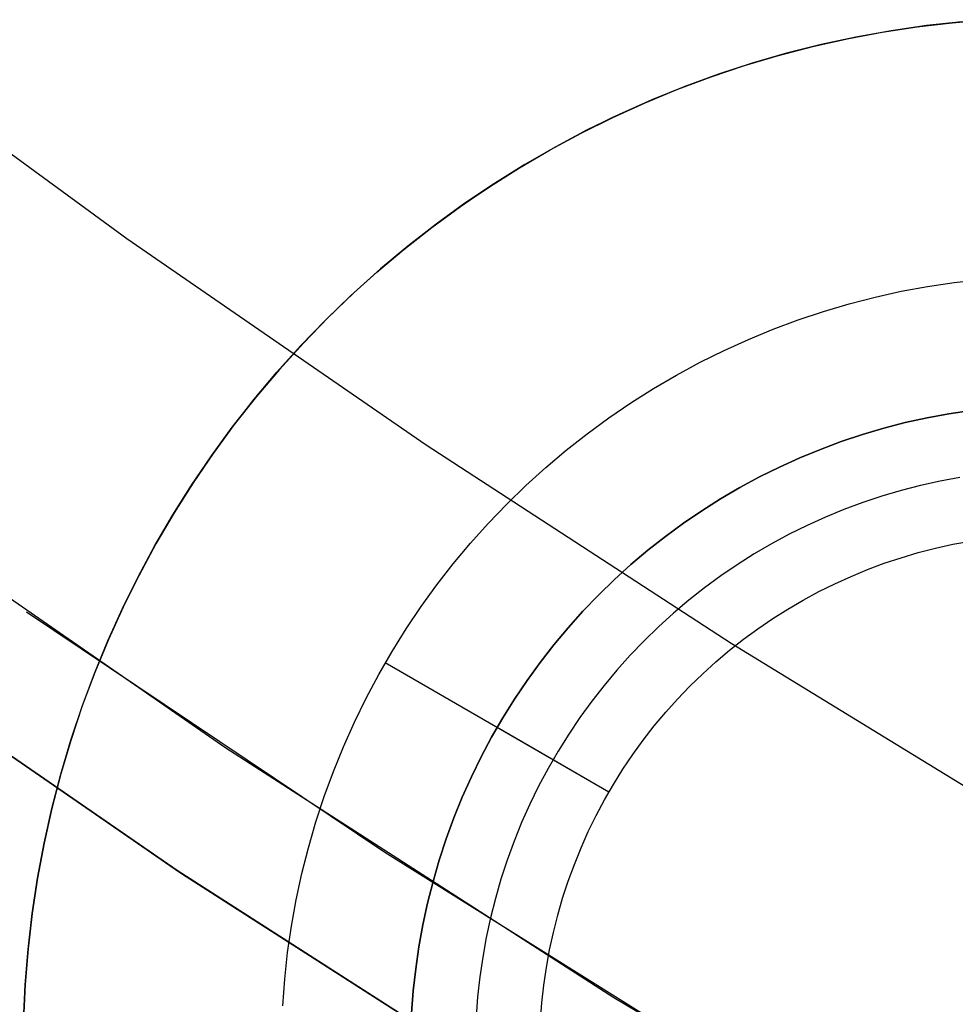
# Model space of a CAD drawing. Header units: millimetres. Extents: x 7986 to 9191, y -11326 to -10283.
# Tile 107 of 256: x 8559.01 to 8562.63, y -10709.7 to -10705.89. Entities that reach past the tile are written whole.
import ezdxf

# ---------------------------------------------------------------- set-up
doc = ezdxf.new("R2010")
doc.units = ezdxf.units.MM
doc.layers.add('BLANCO METALICO', color=7, linetype='Continuous', true_color=0xededed)

msp = doc.modelspace()

# ---------------------------------------------------------------- linework, layer by layer
at = {"color": 7, "true_color": 0xffffff}
for p, q in [((8558.2847, -10705.9064, 75.0231), (8559.4215, -10706.7375, 75.0231)), ((8558.2847, -10705.9064, 75.0231), (8559.4215, -10706.7375, 75.0231)), ((8559.4215, -10706.7375, 75.0231), (8560.5807, -10707.5373, 75.0231)), ((8559.4215, -10706.7375, 75.0231), (8560.5807, -10707.5373, 75.0231)), ((8560.5807, -10707.5373, 75.0231), (8561.7613, -10708.305, 75.0231)), ((8560.5807, -10707.5373, 75.0231), (8561.7613, -10708.305, 75.0231)), ((8558.3359, -10707.6917, 34.0594), (8559.8046, -10708.7101, 34.0594)), ((8558.3359, -10707.6917, 34.0594), (8559.8046, -10708.7101, 34.0594)), ((8559.6162, -10709.1858, 60.0594), (8558.1362, -10708.1643, 60.0594)), ((8559.6162, -10709.1858, 60.0594), (8558.1362, -10708.1643, 60.0594)), ((8558.1456, -10708.171, 39.0594), (8559.6252, -10709.1919, 39.0594)), ((8558.1456, -10708.171, 39.0594), (8559.6252, -10709.1919, 39.0594)), ((8558.1542, -10708.1772, 49.5594), (8559.6335, -10709.1974, 49.5594)), ((8559.0328, -10708.1843, 34.0594), (8560.42, -10709.1149, 34.0594)), ((8561.7613, -10708.305, 75.0231), (8562.9625, -10709.0402, 75.0231)), ((8561.7613, -10708.305, 75.0231), (8562.9625, -10709.0402, 75.0231)), ((8559.8046, -10708.7101, 34.0594), (8561.3077, -10709.677, 34.0594)), ((8559.8046, -10708.7101, 34.0594), (8561.3077, -10709.677, 34.0594)), ((8560.42, -10709.1149, 34.0594), (8561.8367, -10710.0001, 34.0594)), ((8561.1305, -10710.1557, 60.0594), (8559.6162, -10709.1858, 60.0594)), ((8561.1305, -10710.1557, 60.0594), (8559.6162, -10709.1858, 60.0594)), ((8559.6252, -10709.1919, 39.0594), (8561.1392, -10710.1611, 39.0594)), ((8559.6252, -10709.1919, 39.0594), (8561.1392, -10710.1611, 39.0594)), ((8559.6335, -10709.1974, 49.5594), (8561.1472, -10710.166, 49.5594)), ((8561.3077, -10709.677, 34.0594), (8562.8434, -10710.5913, 34.0594)), ((8561.3077, -10709.677, 34.0594), (8562.8434, -10710.5913, 34.0594))]:
    msp.add_line(p, q, dxfattribs=at)
at = {"layer": 'BLANCO METALICO'}
for p, q in [((8562.6547, -10705.8986, 162.0815), (8562.5174, -10705.9136, 162.0815)), ((8562.6169, -10705.9023, 159.5815), (8562.7534, -10705.8908, 159.5815)), ((8562.6175, -10705.9022, 160.8315), (8562.754, -10705.8907, 160.8315)), ((8562.2107, -10705.9647, 159.5815), (8562.3453, -10705.9392, 159.5815)), ((8562.2113, -10705.9645, 160.8315), (8562.3459, -10705.9391, 160.8315)), ((8562.3807, -10705.9333, 162.0815), (8562.2448, -10705.9578, 162.0815)), ((8562.3453, -10705.9392, 159.5815), (8562.4808, -10705.9184, 159.5815)), ((8562.3459, -10705.9391, 160.8315), (8562.4814, -10705.9183, 160.8315)), ((8562.5174, -10705.9136, 162.0815), (8562.3807, -10705.9333, 162.0815)), ((8562.4808, -10705.9184, 159.5815), (8562.6169, -10705.9023, 159.5815)), ((8562.4814, -10705.9183, 160.8315), (8562.6175, -10705.9022, 160.8315)), ((8562.077, -10705.9947, 159.5815), (8562.2107, -10705.9647, 159.5815)), ((8562.0775, -10705.9946, 160.8315), (8562.2113, -10705.9645, 160.8315)), ((8562.2448, -10705.9578, 162.0815), (8562.1098, -10705.9869, 162.0815)), ((8561.9444, -10706.0293, 159.5815), (8562.077, -10705.9947, 159.5815)), ((8561.9449, -10706.0291, 160.8315), (8562.0775, -10705.9946, 160.8315)), ((8562.1098, -10705.9869, 162.0815), (8561.9759, -10706.0206, 162.0815)), ((8561.8131, -10706.0684, 159.5815), (8561.9444, -10706.0293, 159.5815)), ((8561.8136, -10706.0682, 160.8315), (8561.9449, -10706.0291, 160.8315)), ((8561.9759, -10706.0206, 162.0815), (8561.8433, -10706.0589, 162.0815)), ((8561.6832, -10706.112, 159.5815), (8561.8131, -10706.0684, 159.5815)), ((8561.6836, -10706.1118, 160.8315), (8561.8136, -10706.0682, 160.8315)), ((8561.8433, -10706.0589, 162.0815), (8561.712, -10706.1019, 162.0815)), ((8561.5548, -10706.16, 159.5815), (8561.6832, -10706.112, 159.5815)), ((8561.5553, -10706.1598, 160.8315), (8561.6836, -10706.1118, 160.8315)), ((8561.712, -10706.1019, 162.0815), (8561.5823, -10706.1493, 162.0815)), ((8561.4282, -10706.2124, 159.5815), (8561.5548, -10706.16, 159.5815)), ((8561.4286, -10706.2122, 160.8315), (8561.5553, -10706.1598, 160.8315)), ((8561.5823, -10706.1493, 162.0815), (8561.4544, -10706.2011, 162.0815)), ((8561.4544, -10706.2011, 162.0815), (8561.3282, -10706.2574, 162.0815)), ((8561.3034, -10706.269, 159.5815), (8561.4282, -10706.2124, 159.5815)), ((8561.3038, -10706.2688, 160.8315), (8561.4286, -10706.2122, 160.8315)), ((8561.1807, -10706.33, 159.5815), (8561.3034, -10706.269, 159.5815)), ((8561.1811, -10706.3298, 160.8315), (8561.3038, -10706.2688, 160.8315)), ((8561.3282, -10706.2574, 162.0815), (8561.2041, -10706.3179, 162.0815)), ((8561.2041, -10706.3179, 162.0815), (8561.0822, -10706.3827, 162.0815)), ((8561.0601, -10706.3951, 159.5815), (8561.1807, -10706.33, 159.5815)), ((8561.0605, -10706.3949, 160.8315), (8561.1811, -10706.3298, 160.8315)), ((8560.9418, -10706.4642, 159.5815), (8561.0601, -10706.3951, 159.5815)), ((8560.9422, -10706.464, 160.8315), (8561.0605, -10706.3949, 160.8315)), ((8561.0822, -10706.3827, 162.0815), (8560.9626, -10706.4517, 162.0815)), ((8560.826, -10706.5374, 159.5815), (8560.9418, -10706.4642, 159.5815)), ((8560.8263, -10706.5372, 160.8315), (8560.9422, -10706.464, 160.8315)), ((8560.9626, -10706.4517, 162.0815), (8560.8454, -10706.5248, 162.0815)), ((8560.7127, -10706.6146, 159.5815), (8560.826, -10706.5374, 159.5815)), ((8560.713, -10706.6144, 160.8315), (8560.8263, -10706.5372, 160.8315)), ((8560.8454, -10706.5248, 162.0815), (8560.7308, -10706.6018, 162.0815)), ((8560.6022, -10706.6955, 159.5815), (8560.7127, -10706.6146, 159.5815)), ((8560.6024, -10706.6953, 160.8315), (8560.713, -10706.6144, 160.8315)), ((8560.7308, -10706.6018, 162.0815), (8560.619, -10706.6828, 162.0815)), ((8560.4944, -10706.7802, 159.5815), (8560.6022, -10706.6955, 159.5815)), ((8560.4947, -10706.78, 160.8315), (8560.6024, -10706.6953, 160.8315)), ((8560.619, -10706.6828, 162.0815), (8560.51, -10706.7676, 162.0815)), ((8560.51, -10706.7676, 162.0815), (8560.404, -10706.8561, 162.0815)), ((8560.3897, -10706.8685, 159.5815), (8560.4944, -10706.7802, 159.5815)), ((8560.3899, -10706.8683, 160.8315), (8560.4947, -10706.78, 160.8315)), ((8560.288, -10706.9604, 159.5815), (8560.3897, -10706.8685, 159.5815)), ((8560.2882, -10706.9602, 160.8315), (8560.3899, -10706.8683, 160.8315)), ((8560.404, -10706.8561, 162.0815), (8560.3011, -10706.9482, 162.0815)), ((8562.4202, -10706.9425, 162.0815), (8562.522, -10706.9235, 162.0815)), ((8562.522, -10706.9235, 162.0815), (8562.6244, -10706.9081, 162.0815)), ((8562.6244, -10706.9081, 162.0815), (8562.7273, -10706.8962, 162.0815)), ((8560.1895, -10707.0557, 159.5815), (8560.288, -10706.9604, 159.5815)), ((8560.1897, -10707.0555, 160.8315), (8560.2882, -10706.9602, 160.8315)), ((8560.3011, -10706.9482, 162.0815), (8560.2015, -10707.0438, 162.0815)), ((8562.2188, -10706.9909, 162.0815), (8562.3191, -10706.965, 162.0815)), ((8562.3191, -10706.965, 162.0815), (8562.4202, -10706.9425, 162.0815)), ((8562.1195, -10707.0203, 162.0815), (8562.2188, -10706.9909, 162.0815)), ((8560.2015, -10707.0438, 162.0815), (8560.1052, -10707.1428, 162.0815)), ((8562.0213, -10707.0531, 162.0815), (8562.1195, -10707.0203, 162.0815)), ((8560.0944, -10707.1543, 159.5815), (8560.1895, -10707.0557, 159.5815)), ((8560.0946, -10707.1541, 160.8315), (8560.1897, -10707.0555, 160.8315)), ((8561.9242, -10707.0893, 162.0815), (8562.0213, -10707.0531, 162.0815)), ((8561.8285, -10707.1287, 162.0815), (8561.9242, -10707.0893, 162.0815)), ((8560.0027, -10707.2562, 159.5815), (8560.0944, -10707.1543, 159.5815)), ((8560.0028, -10707.256, 160.8315), (8560.0946, -10707.1541, 160.8315)), ((8560.1052, -10707.1428, 162.0815), (8560.0124, -10707.245, 162.0815)), ((8561.7342, -10707.1715, 162.0815), (8561.8285, -10707.1287, 162.0815)), ((8561.6414, -10707.2175, 162.0815), (8561.7342, -10707.1715, 162.0815)), ((8561.5502, -10707.2667, 162.0815), (8561.6414, -10707.2175, 162.0815)), ((8559.9145, -10707.3611, 159.5815), (8560.0027, -10707.2562, 159.5815)), ((8559.9147, -10707.3609, 160.8315), (8560.0028, -10707.256, 160.8315)), ((8560.0124, -10707.245, 162.0815), (8559.9232, -10707.3504, 162.0815)), ((8561.4608, -10707.319, 162.0815), (8561.5502, -10707.2667, 162.0815)), ((8559.9232, -10707.3504, 162.0815), (8559.8377, -10707.4588, 162.0815)), ((8561.3733, -10707.3744, 162.0815), (8561.4608, -10707.319, 162.0815)), ((8559.83, -10707.4689, 159.5815), (8559.9145, -10707.3611, 159.5815)), ((8559.8301, -10707.4687, 160.8315), (8559.9147, -10707.3609, 160.8315)), ((8561.2877, -10707.4327, 162.0815), (8561.3733, -10707.3744, 162.0815)), ((8562.605, -10707.4166, 156.5815), (8562.5202, -10707.4324, 156.5815)), ((8562.5202, -10707.4324, 161.5815), (8562.605, -10707.4166, 161.5815)), ((8562.6904, -10707.4037, 156.5815), (8562.605, -10707.4166, 156.5815)), ((8562.605, -10707.4166, 161.5815), (8562.6904, -10707.4037, 161.5815)), ((8559.8377, -10707.4588, 162.0815), (8559.7559, -10707.5701, 162.0815)), ((8561.2042, -10707.494, 162.0815), (8561.2877, -10707.4327, 162.0815)), ((8562.4359, -10707.4511, 156.5815), (8562.3524, -10707.4727, 156.5815)), ((8562.3524, -10707.4727, 161.5815), (8562.4359, -10707.4511, 161.5815)), ((8562.5202, -10707.4324, 156.5815), (8562.4359, -10707.4511, 156.5815)), ((8562.4359, -10707.4511, 161.5815), (8562.5202, -10707.4324, 161.5815)), ((8559.7492, -10707.5796, 159.5815), (8559.83, -10707.4689, 159.5815)), ((8559.7493, -10707.5794, 160.8315), (8559.8301, -10707.4687, 160.8315)), ((8561.1229, -10707.5581, 162.0815), (8561.2042, -10707.494, 162.0815)), ((8562.2696, -10707.4972, 156.5815), (8562.1878, -10707.5246, 156.5815)), ((8562.1878, -10707.5246, 161.5815), (8562.2696, -10707.4972, 161.5815)), ((8562.3524, -10707.4727, 156.5815), (8562.2696, -10707.4972, 156.5815)), ((8562.2696, -10707.4972, 161.5815), (8562.3524, -10707.4727, 161.5815)), ((8562.1878, -10707.5246, 156.5815), (8562.1069, -10707.5547, 156.5815)), ((8562.1069, -10707.5547, 161.5815), (8562.1878, -10707.5246, 161.5815)), ((8559.6723, -10707.693, 159.5815), (8559.7492, -10707.5796, 159.5815)), ((8559.6724, -10707.6929, 160.8315), (8559.7493, -10707.5794, 160.8315)), ((8559.7559, -10707.5701, 162.0815), (8559.6781, -10707.6842, 162.0815)), ((8561.0438, -10707.6249, 162.0815), (8561.1229, -10707.5581, 162.0815)), ((8562.1069, -10707.5547, 156.5815), (8562.0271, -10707.5876, 156.5815)), ((8562.0271, -10707.5876, 161.5815), (8562.1069, -10707.5547, 161.5815)), ((8562.0271, -10707.5876, 156.5815), (8561.9485, -10707.6233, 156.5815)), ((8561.9485, -10707.6233, 161.5815), (8562.0271, -10707.5876, 161.5815)), ((8560.9671, -10707.6945, 162.0815), (8561.0438, -10707.6249, 162.0815)), ((8561.9485, -10707.6233, 156.5815), (8561.8712, -10707.6616, 156.5815)), ((8561.8712, -10707.6616, 161.5815), (8561.9485, -10707.6233, 161.5815)), ((8559.5993, -10707.809, 159.5815), (8559.6723, -10707.693, 159.5815)), ((8559.5994, -10707.8088, 160.8315), (8559.6724, -10707.6929, 160.8315)), ((8559.6781, -10707.6842, 162.0815), (8559.6042, -10707.8008, 162.0815)), ((8561.8712, -10707.6616, 156.5815), (8561.7952, -10707.7026, 156.5815)), ((8561.7952, -10707.7026, 161.5815), (8561.8712, -10707.6616, 161.5815)), ((8562.4944, -10707.6942, 156.8315), (8562.4192, -10707.7137, 156.8315)), ((8562.5702, -10707.6773, 156.8315), (8562.4944, -10707.6942, 156.8315)), ((8562.6465, -10707.6631, 156.8315), (8562.5702, -10707.6773, 156.8315)), ((8560.8928, -10707.7667, 162.0815), (8560.9671, -10707.6945, 162.0815)), ((8561.7952, -10707.7026, 156.5815), (8561.7207, -10707.7462, 156.5815)), ((8561.7207, -10707.7462, 161.5815), (8561.7952, -10707.7026, 161.5815)), ((8562.4192, -10707.7137, 156.8315), (8562.3447, -10707.7357, 156.8315)), ((8560.8211, -10707.8414, 162.0815), (8560.8928, -10707.7667, 162.0815)), ((8561.7207, -10707.7462, 156.5815), (8561.6478, -10707.7923, 156.5815)), ((8561.6478, -10707.7923, 161.5815), (8561.7207, -10707.7462, 161.5815)), ((8562.271, -10707.7603, 156.8315), (8562.1982, -10707.7874, 156.8315)), ((8562.3447, -10707.7357, 156.8315), (8562.271, -10707.7603, 156.8315)), ((8559.6042, -10707.8008, 162.0815), (8559.5344, -10707.92, 162.0815)), ((8561.6478, -10707.7923, 156.5815), (8561.5765, -10707.8409, 156.5815)), ((8561.5765, -10707.8409, 161.5815), (8561.6478, -10707.7923, 161.5815)), ((8562.1982, -10707.7874, 156.8315), (8562.1264, -10707.817, 156.8315)), ((8559.5303, -10707.9272, 160.8315), (8559.5994, -10707.8088, 160.8315)), ((8559.5303, -10707.9273, 159.5815), (8559.5993, -10707.809, 159.5815)), ((8560.752, -10707.9185, 162.0815), (8560.8211, -10707.8414, 162.0815)), ((8561.5765, -10707.8409, 156.5815), (8561.5069, -10707.8919, 156.5815)), ((8561.5069, -10707.8919, 161.5815), (8561.5765, -10707.8409, 161.5815)), ((8562.1264, -10707.817, 156.8315), (8562.0557, -10707.8491, 156.8315)), ((8561.9861, -10707.8836, 156.8315), (8561.9177, -10707.9205, 156.8315)), ((8562.0557, -10707.8491, 156.8315), (8561.9861, -10707.8836, 156.8315)), ((8559.5344, -10707.92, 162.0815), (8559.4688, -10708.0415, 162.0815)), ((8560.6855, -10707.9979, 162.0815), (8560.752, -10707.9185, 162.0815)), ((8561.5069, -10707.8919, 156.5815), (8561.4391, -10707.9454, 156.5815)), ((8561.4391, -10707.9454, 161.5815), (8561.5069, -10707.8919, 161.5815)), ((8561.9177, -10707.9205, 156.8315), (8561.8507, -10707.9597, 156.8315)), ((8562.5528, -10707.9373, 161.0815), (8562.6202, -10707.9223, 161.0815)), ((8562.5528, -10707.9373, 157.0815), (8562.6202, -10707.9223, 157.0815)), ((8562.6202, -10707.9223, 161.0815), (8562.6881, -10707.9097, 161.0815)), ((8562.6202, -10707.9223, 157.0815), (8562.6881, -10707.9097, 157.0815)), ((8559.4654, -10708.0479, 160.8315), (8559.5303, -10707.9272, 160.8315)), ((8559.4654, -10708.048, 159.5815), (8559.5303, -10707.9273, 159.5815)), ((8561.4391, -10707.9454, 156.5815), (8561.3732, -10708.0011, 156.5815)), ((8561.3732, -10708.0011, 161.5815), (8561.4391, -10707.9454, 161.5815)), ((8561.8507, -10707.9597, 156.8315), (8561.785, -10708.0012, 156.8315)), ((8562.4197, -10707.9742, 161.0815), (8562.4859, -10707.9546, 161.0815)), ((8562.4197, -10707.9742, 157.0815), (8562.4859, -10707.9546, 157.0815)), ((8562.4859, -10707.9546, 161.0815), (8562.5528, -10707.9373, 161.0815)), ((8562.4859, -10707.9546, 157.0815), (8562.5528, -10707.9373, 157.0815)), ((8560.6219, -10708.0796, 162.0815), (8560.6855, -10707.9979, 162.0815)), ((8562.2896, -10708.0201, 161.0815), (8562.3543, -10707.996, 161.0815)), ((8562.2896, -10708.0201, 157.0815), (8562.3543, -10707.996, 157.0815)), ((8562.3543, -10707.996, 161.0815), (8562.4197, -10707.9742, 161.0815)), ((8562.3543, -10707.996, 157.0815), (8562.4197, -10707.9742, 157.0815)), ((8561.3732, -10708.0011, 156.5815), (8561.3093, -10708.0591, 156.5815)), ((8561.3093, -10708.0591, 161.5815), (8561.3732, -10708.0011, 161.5815)), ((8561.785, -10708.0012, 156.8315), (8561.7209, -10708.045, 156.8315)), ((8562.2257, -10708.0465, 161.0815), (8562.2896, -10708.0201, 161.0815)), ((8562.2257, -10708.0465, 157.0815), (8562.2896, -10708.0201, 157.0815)), ((8559.4046, -10708.1709, 159.5815), (8559.4654, -10708.048, 159.5815)), ((8559.4047, -10708.1708, 160.8315), (8559.4654, -10708.0479, 160.8315)), ((8559.4688, -10708.0415, 162.0815), (8559.4074, -10708.1652, 162.0815)), ((8561.3093, -10708.0591, 156.5815), (8561.2474, -10708.1192, 156.5815)), ((8561.2474, -10708.1192, 161.5815), (8561.3093, -10708.0591, 161.5815)), ((8561.7209, -10708.045, 156.8315), (8561.6582, -10708.0909, 156.8315)), ((8562.101, -10708.1056, 161.0815), (8562.1629, -10708.075, 161.0815)), ((8562.101, -10708.1056, 157.0815), (8562.1629, -10708.075, 157.0815)), ((8562.1629, -10708.075, 161.0815), (8562.2257, -10708.0465, 161.0815)), ((8562.1629, -10708.075, 157.0815), (8562.2257, -10708.0465, 157.0815)), ((8560.5611, -10708.1635, 162.0815), (8560.6219, -10708.0796, 162.0815)), ((8561.6582, -10708.0909, 156.8315), (8561.5972, -10708.139, 156.8315)), ((8562.0402, -10708.1384, 161.0815), (8562.101, -10708.1056, 161.0815)), ((8562.0402, -10708.1384, 157.0815), (8562.101, -10708.1056, 157.0815)), ((8561.2474, -10708.1192, 156.5815), (8561.1876, -10708.1814, 156.5815)), ((8561.1876, -10708.1814, 161.5815), (8561.2474, -10708.1192, 161.5815)), ((8561.5972, -10708.139, 156.8315), (8561.5379, -10708.1892, 156.8315)), ((8561.9806, -10708.1733, 161.0815), (8562.0402, -10708.1384, 161.0815)), ((8561.9806, -10708.1733, 157.0815), (8562.0402, -10708.1384, 157.0815)), ((8559.3482, -10708.2956, 160.8315), (8559.4047, -10708.1708, 160.8315)), ((8559.3482, -10708.2957, 159.5815), (8559.4046, -10708.1709, 159.5815)), ((8559.4074, -10708.1652, 162.0815), (8559.3503, -10708.2909, 162.0815)), ((8560.5033, -10708.2494, 162.0815), (8560.5611, -10708.1635, 162.0815)), ((8561.1876, -10708.1814, 156.5815), (8561.13, -10708.2457, 156.5815)), ((8561.13, -10708.2457, 161.5815), (8561.1876, -10708.1814, 161.5815)), ((8561.5379, -10708.1892, 156.8315), (8561.4804, -10708.2413, 156.8315)), ((8561.9223, -10708.2102, 161.0815), (8561.9806, -10708.1733, 161.0815)), ((8561.9223, -10708.2102, 157.0815), (8561.9806, -10708.1733, 157.0815)), ((8561.8652, -10708.2491, 161.0815), (8561.9223, -10708.2102, 161.0815)), ((8561.8652, -10708.2491, 157.0815), (8561.9223, -10708.2102, 157.0815)), ((8560.4484, -10708.3373, 162.0815), (8560.5033, -10708.2494, 162.0815)), ((8561.13, -10708.2457, 156.5815), (8561.0747, -10708.3119, 156.5815)), ((8561.0747, -10708.3119, 161.5815), (8561.13, -10708.2457, 161.5815)), ((8561.4804, -10708.2413, 156.8315), (8561.4247, -10708.2955, 156.8315)), ((8561.8096, -10708.2899, 161.0815), (8561.8652, -10708.2491, 161.0815)), ((8561.8096, -10708.2899, 157.0815), (8561.8652, -10708.2491, 157.0815)), ((8559.296, -10708.4224, 160.8315), (8559.3482, -10708.2956, 160.8315)), ((8559.296, -10708.4224, 159.5815), (8559.3482, -10708.2957, 159.5815)), ((8559.3503, -10708.2909, 162.0815), (8559.2975, -10708.4185, 162.0815)), ((8561.4247, -10708.2955, 156.8315), (8561.3709, -10708.3515, 156.8315)), ((8561.7553, -10708.3327, 161.0815), (8561.8096, -10708.2899, 161.0815)), ((8561.7553, -10708.3327, 157.0815), (8561.8096, -10708.2899, 157.0815)), ((8560.3967, -10708.4269, 162.0815), (8560.4484, -10708.3373, 162.0815)), ((8561.0747, -10708.3119, 156.5815), (8561.0216, -10708.38, 156.5815)), ((8561.0216, -10708.38, 161.5815), (8561.0747, -10708.3119, 161.5815)), ((8561.7026, -10708.3772, 161.0815), (8561.7553, -10708.3327, 161.0815)), ((8561.7026, -10708.3772, 157.0815), (8561.7553, -10708.3327, 157.0815)), ((8561.0216, -10708.38, 156.5815), (8560.971, -10708.4499, 156.5815)), ((8560.971, -10708.4499, 161.5815), (8561.0216, -10708.38, 161.5815)), ((8561.3709, -10708.3515, 156.8315), (8561.319, -10708.4093, 156.8315)), ((8561.6515, -10708.4236, 161.0815), (8561.7026, -10708.3772, 161.0815)), ((8561.6515, -10708.4236, 157.0815), (8561.7026, -10708.3772, 157.0815)), ((8559.2975, -10708.4185, 162.0815), (8559.2492, -10708.5479, 162.0815)), ((8561.2882, -10708.8819, 161.0815), (8560.4222, -10708.3819, 162.0815)), ((8561.319, -10708.4093, 156.8315), (8561.2692, -10708.4689, 156.8315)), ((8559.2482, -10708.5509, 159.5815), (8559.296, -10708.4224, 159.5815)), ((8559.2482, -10708.5508, 160.8315), (8559.296, -10708.4224, 160.8315)), ((8560.348, -10708.5184, 162.0815), (8560.3967, -10708.4269, 162.0815)), ((8560.971, -10708.4499, 156.5815), (8560.9228, -10708.5215, 156.5815)), ((8560.9228, -10708.5215, 161.5815), (8560.971, -10708.4499, 161.5815)), ((8561.602, -10708.4717, 161.0815), (8561.6515, -10708.4236, 161.0815)), ((8561.602, -10708.4717, 157.0815), (8561.6515, -10708.4236, 157.0815)), ((8561.2692, -10708.4689, 156.8315), (8561.2215, -10708.5302, 156.8315)), ((8561.5541, -10708.5215, 161.0815), (8561.602, -10708.4717, 161.0815)), ((8561.5541, -10708.5215, 157.0815), (8561.602, -10708.4717, 157.0815)), ((8560.3025, -10708.6114, 162.0815), (8560.348, -10708.5184, 162.0815)), ((8560.9228, -10708.5215, 156.5815), (8560.8771, -10708.5947, 156.5815)), ((8560.8771, -10708.5947, 161.5815), (8560.9228, -10708.5215, 161.5815)), ((8561.2215, -10708.5302, 156.8315), (8561.1759, -10708.5931, 156.8315)), ((8561.5081, -10708.5729, 161.0815), (8561.5541, -10708.5215, 161.0815)), ((8561.5081, -10708.5729, 157.0815), (8561.5541, -10708.5215, 157.0815)), ((8559.2048, -10708.6808, 160.8315), (8559.2482, -10708.5508, 160.8315)), ((8559.2048, -10708.6808, 159.5815), (8559.2482, -10708.5509, 159.5815)), ((8559.2492, -10708.5479, 162.0815), (8559.2054, -10708.6788, 162.0815)), ((8560.8771, -10708.5947, 156.5815), (8560.8339, -10708.6694, 156.5815)), ((8560.8339, -10708.6694, 161.5815), (8560.8771, -10708.5947, 161.5815)), ((8561.1759, -10708.5931, 156.8315), (8561.1325, -10708.6575, 156.8315)), ((8561.4638, -10708.6259, 161.0815), (8561.5081, -10708.5729, 161.0815)), ((8561.4638, -10708.6259, 157.0815), (8561.5081, -10708.5729, 157.0815)), ((8560.2603, -10708.706, 162.0815), (8560.3025, -10708.6114, 162.0815)), ((8561.2882, -10708.8819, 157.0815), (8560.8552, -10708.6319, 156.5815)), ((8561.4214, -10708.6804, 161.0815), (8561.4638, -10708.6259, 161.0815)), ((8561.4214, -10708.6804, 157.0815), (8561.4638, -10708.6259, 157.0815)), ((8559.1659, -10708.8122, 159.5815), (8559.2048, -10708.6808, 159.5815)), ((8559.1659, -10708.8122, 160.8315), (8559.2048, -10708.6808, 160.8315)), ((8559.2054, -10708.6788, 162.0815), (8559.1662, -10708.8112, 162.0815)), ((8560.8339, -10708.6694, 156.5815), (8560.7934, -10708.7456, 156.5815)), ((8560.7934, -10708.7456, 161.5815), (8560.8339, -10708.6694, 161.5815)), ((8561.1325, -10708.6575, 156.8315), (8561.0914, -10708.7234, 156.8315)), ((8561.3808, -10708.7363, 161.0815), (8561.4214, -10708.6804, 161.0815)), ((8561.3808, -10708.7363, 157.0815), (8561.4214, -10708.6804, 157.0815)), ((8560.2214, -10708.8019, 162.0815), (8560.2603, -10708.706, 162.0815)), ((8561.0914, -10708.7234, 156.8315), (8561.0526, -10708.7907, 156.8315)), ((8560.7934, -10708.7456, 156.5815), (8560.7555, -10708.8232, 156.5815)), ((8560.7555, -10708.8232, 161.5815), (8560.7934, -10708.7456, 161.5815)), ((8561.3423, -10708.7936, 161.0815), (8561.3808, -10708.7363, 161.0815)), ((8561.3423, -10708.7936, 157.0815), (8561.3808, -10708.7363, 157.0815)), ((8561.0526, -10708.7907, 156.8315), (8561.0161, -10708.8592, 156.8315)), ((8561.3057, -10708.8521, 161.0815), (8561.3423, -10708.7936, 161.0815)), ((8561.3057, -10708.8521, 157.0815), (8561.3423, -10708.7936, 157.0815)), ((8559.1662, -10708.8112, 162.0815), (8559.1315, -10708.9449, 162.0815)), ((8559.1315, -10708.9449, 159.5815), (8559.1659, -10708.8122, 159.5815)), ((8559.1315, -10708.9449, 160.8315), (8559.1659, -10708.8122, 160.8315)), ((8560.1857, -10708.8992, 162.0815), (8560.2214, -10708.8019, 162.0815)), ((8560.7555, -10708.8232, 156.5815), (8560.7203, -10708.902, 156.5815)), ((8560.7203, -10708.902, 161.5815), (8560.7555, -10708.8232, 161.5815)), ((8561.0161, -10708.8592, 156.8315), (8560.982, -10708.929, 156.8315)), ((8561.2712, -10708.9119, 161.0815), (8561.3057, -10708.8521, 161.0815)), ((8561.2712, -10708.9119, 157.0815), (8561.3057, -10708.8521, 157.0815)), ((8560.1535, -10708.9976, 162.0815), (8560.1857, -10708.8992, 162.0815)), ((8560.7203, -10708.902, 156.5815), (8560.6878, -10708.9819, 156.5815)), ((8560.6878, -10708.9819, 161.5815), (8560.7203, -10708.902, 161.5815)), ((8561.2387, -10708.9729, 161.0815), (8561.2712, -10708.9119, 161.0815)), ((8561.2387, -10708.9729, 157.0815), (8561.2712, -10708.9119, 157.0815)), ((8561.2882, -10708.8819, 161.0815), (8561.2882, -10708.8819, 157.0815)), ((8559.1015, -10709.0798, 159.5815), (8559.1315, -10708.9449, 159.5815)), ((8559.1315, -10708.9449, 162.0815), (8559.1015, -10709.0797, 162.0815)), ((8559.1015, -10709.0799, 160.8315), (8559.1315, -10708.9449, 160.8315)), ((8559.1315, -10708.9449, 162.0815), (8559.1315, -10708.9449, 159.5815)), ((8560.982, -10708.929, 156.8315), (8560.9503, -10709, 156.8315)), ((8560.6878, -10708.9819, 156.5815), (8560.6582, -10709.063, 156.5815)), ((8560.6582, -10709.063, 161.5815), (8560.6878, -10708.9819, 161.5815)), ((8561.2084, -10709.0349, 161.0815), (8561.2387, -10708.9729, 161.0815)), ((8561.2084, -10709.0349, 157.0815), (8561.2387, -10708.9729, 157.0815)), ((8560.1247, -10709.0971, 162.0815), (8560.1535, -10708.9976, 162.0815)), ((8560.9503, -10709, 156.8315), (8560.9211, -10709.0719, 156.8315)), ((8560.6582, -10709.063, 156.5815), (8560.6313, -10709.145, 156.5815)), ((8560.6313, -10709.145, 161.5815), (8560.6582, -10709.063, 161.5815)), ((8561.1803, -10709.0979, 161.0815), (8561.2084, -10709.0349, 161.0815)), ((8561.1803, -10709.0979, 157.0815), (8561.2084, -10709.0349, 157.0815)), ((8559.0761, -10709.2158, 159.5815), (8559.1015, -10709.0798, 159.5815)), ((8559.0761, -10709.2158, 160.8315), (8559.1015, -10709.0799, 160.8315)), ((8559.1015, -10709.0797, 162.0815), (8559.0762, -10709.2154, 162.0815)), ((8560.0993, -10709.1975, 162.0815), (8560.1247, -10709.0971, 162.0815)), ((8560.9211, -10709.0719, 156.8315), (8560.8944, -10709.1449, 156.8315)), ((8561.1543, -10709.1619, 161.0815), (8561.1803, -10709.0979, 161.0815)), ((8561.1543, -10709.1619, 157.0815), (8561.1803, -10709.0979, 157.0815)), ((8560.6313, -10709.145, 156.5815), (8560.6073, -10709.2279, 156.5815)), ((8560.6073, -10709.2279, 161.5815), (8560.6313, -10709.145, 161.5815)), ((8560.8944, -10709.1449, 156.8315), (8560.8702, -10709.2187, 156.8315)), ((8561.1306, -10709.2268, 161.0815), (8561.1543, -10709.1619, 161.0815)), ((8561.1306, -10709.2268, 157.0815), (8561.1543, -10709.1619, 157.0815)), ((8559.0554, -10709.3525, 159.5815), (8559.0761, -10709.2158, 159.5815)), ((8559.0554, -10709.3526, 160.8315), (8559.0761, -10709.2158, 160.8315)), ((8559.0762, -10709.2154, 162.0815), (8559.0555, -10709.3519, 162.0815)), ((8560.0775, -10709.2987, 162.0815), (8560.0993, -10709.1975, 162.0815)), ((8560.8702, -10709.2187, 156.8315), (8560.8486, -10709.2933, 156.8315)), ((8560.6073, -10709.2279, 156.5815), (8560.5862, -10709.3116, 156.5815)), ((8560.5862, -10709.3116, 161.5815), (8560.6073, -10709.2279, 161.5815)), ((8561.1091, -10709.2924, 161.0815), (8561.1306, -10709.2268, 161.0815)), ((8561.1091, -10709.2924, 157.0815), (8561.1306, -10709.2268, 157.0815)), ((8560.8486, -10709.2933, 156.8315), (8560.8296, -10709.3686, 156.8315)), ((8561.0899, -10709.3587, 161.0815), (8561.1091, -10709.2924, 161.0815)), ((8561.0899, -10709.3587, 157.0815), (8561.1091, -10709.2924, 157.0815)), ((8560.0591, -10709.4006, 162.0815), (8560.0775, -10709.2987, 162.0815)), ((8560.5862, -10709.3116, 156.5815), (8560.5679, -10709.3959, 156.5815)), ((8560.5679, -10709.3959, 161.5815), (8560.5862, -10709.3116, 161.5815)), ((8559.0395, -10709.4899, 159.5815), (8559.0554, -10709.3525, 159.5815)), ((8559.0395, -10709.49, 160.8315), (8559.0554, -10709.3526, 160.8315)), ((8559.0555, -10709.3519, 162.0815), (8559.0396, -10709.4891, 162.0815)), ((8560.8296, -10709.3686, 156.8315), (8560.8132, -10709.4445, 156.8315)), ((8561.073, -10709.4256, 161.0815), (8561.0899, -10709.3587, 161.0815)), ((8561.073, -10709.4256, 157.0815), (8561.0899, -10709.3587, 157.0815)), ((8560.0442, -10709.5031, 162.0815), (8560.0591, -10709.4006, 162.0815)), ((8560.5679, -10709.3959, 156.5815), (8560.5526, -10709.4808, 156.5815)), ((8560.5526, -10709.4808, 161.5815), (8560.5679, -10709.3959, 161.5815)), ((8560.8132, -10709.4445, 156.8315), (8560.7994, -10709.521, 156.8315)), ((8561.0584, -10709.4931, 161.0815), (8561.073, -10709.4256, 161.0815)), ((8561.0584, -10709.4931, 157.0815), (8561.073, -10709.4256, 157.0815)), ((8560.5526, -10709.4808, 156.5815), (8560.5402, -10709.5663, 156.5815)), ((8560.5402, -10709.5663, 161.5815), (8560.5526, -10709.4808, 161.5815)), ((8559.0283, -10709.6277, 159.5815), (8559.0395, -10709.4899, 159.5815)), ((8559.0283, -10709.6278, 160.8315), (8559.0395, -10709.49, 160.8315)), ((8559.0396, -10709.4891, 162.0815), (8559.0284, -10709.6267, 162.0815)), ((8560.0329, -10709.6061, 162.0815), (8560.0442, -10709.5031, 162.0815)), ((8560.7994, -10709.521, 156.8315), (8560.7882, -10709.5978, 156.8315)), ((8561.0461, -10709.5611, 161.0815), (8561.0584, -10709.4931, 161.0815)), ((8561.0461, -10709.5611, 157.0815), (8561.0584, -10709.4931, 157.0815)), ((8561.0362, -10709.6294, 161.0815), (8561.0461, -10709.5611, 161.0815)), ((8561.0362, -10709.6294, 157.0815), (8561.0461, -10709.5611, 157.0815)), ((8560.5402, -10709.5663, 156.5815), (8560.5308, -10709.652, 156.5815)), ((8560.5308, -10709.652, 161.5815), (8560.5402, -10709.5663, 161.5815)), ((8560.7882, -10709.5978, 156.8315), (8560.7798, -10709.675, 156.8315)), ((8559.0219, -10709.7658, 159.5815), (8559.0283, -10709.6277, 159.5815)), ((8559.0219, -10709.766, 160.8315), (8559.0283, -10709.6278, 160.8315)), ((8559.0284, -10709.6267, 162.0815), (8559.022, -10709.7647, 162.0815)), ((8560.0252, -10709.7094, 162.0815), (8560.0329, -10709.6061, 162.0815)), ((8561.0287, -10709.698, 161.0815), (8561.0362, -10709.6294, 161.0815)), ((8561.0287, -10709.698, 157.0815), (8561.0362, -10709.6294, 157.0815)), ((8560.5308, -10709.652, 156.5815), (8560.5244, -10709.7381, 156.5815)), ((8560.5244, -10709.7381, 161.5815), (8560.5308, -10709.652, 161.5815)), ((8560.7798, -10709.675, 156.8315), (8560.774, -10709.7525, 156.8315)), ((8561.0235, -10709.7669, 161.0815), (8561.0287, -10709.698, 161.0815)), ((8561.0235, -10709.7669, 157.0815), (8561.0287, -10709.698, 157.0815))]:
    msp.add_line(p, q, dxfattribs=at)

doc.saveas('drawing.dxf')
